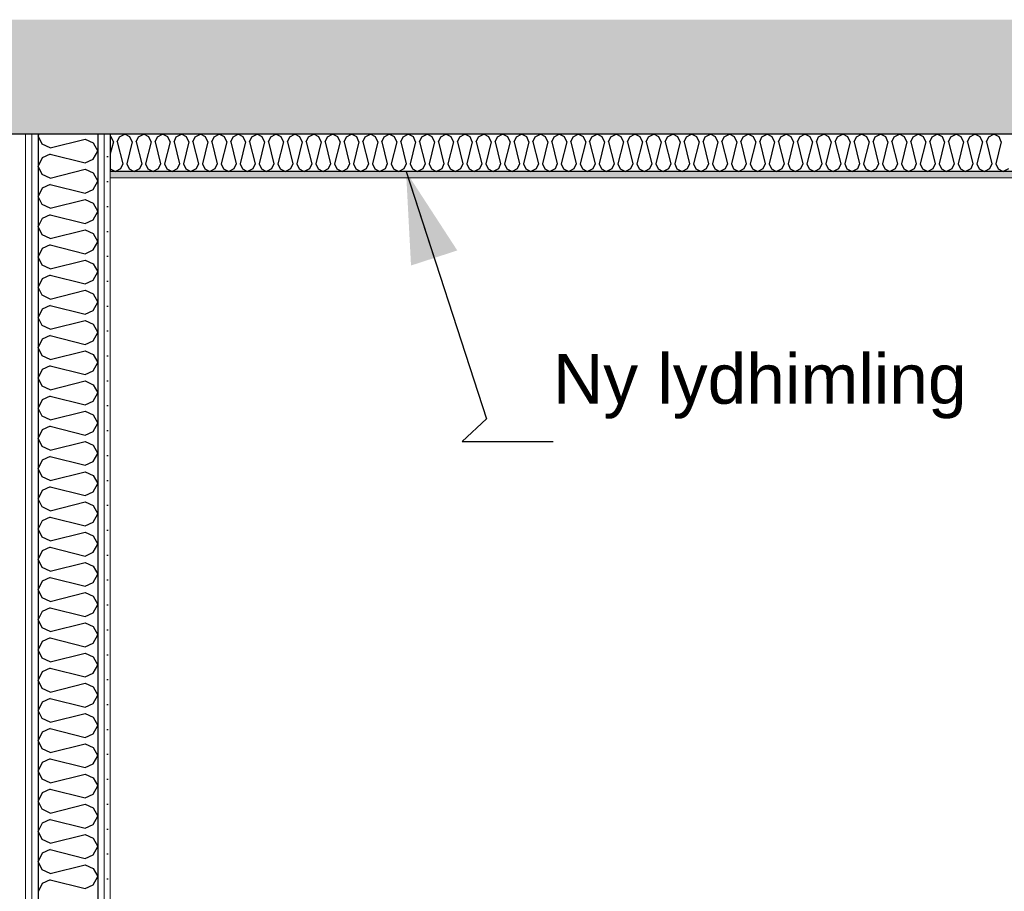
# Model space of a CAD drawing. Header units: millimetres. Extents: x -78920 to -55226, y -2070 to 13065.
# Tile 36 of 78: x -67250 to -65273, y 5100 to 6850. Entities that reach past the tile are written whole.
import ezdxf

# ---------------------------------------------------------------- set-up
doc = ezdxf.new("R2010")
doc.units = ezdxf.units.MM
doc.header["$LTSCALE"] = 0.5
doc.header["$MEASUREMENT"] = 0
doc.linetypes.add('PLINE', pattern=[0])
doc.layers.add('236- Innvendig kledning og overflate(Nye konstruksjoner)', color=7, linetype='Continuous', lineweight=0)
for name, color, linetype in [('24-- Innervegger (Skravur)(Nye konstruksjoner)', 7, 'Continuous'), ('24-- Innervegger(Nye konstruksjoner)', 7, 'Continuous'), ('251- Frittbærende dekker', 7, 'Continuous'), ('251- Frittbærende dekker (Skravur)', 7, 'Continuous'), ('256- Faste himlinger og overflatebehandling (Skravur)(Nye konstruksjoner)', 7, 'Continuous'), ('256- Faste himlinger og overflatebehandling(Nye konstruksjoner)', 7, 'Continuous'), ('832- Tekst bygning(Nye konstruksjoner)', 7, 'Continuous')]:
    doc.layers.add(name, color=color, linetype=linetype)
doc.styles.add('GENERATED_STYLE_3', font='arial.ttf')
doc.dimstyles.new('GENERATED_STYLE__2', dxfattribs={"dimtxt": 0.18, "dimasz": 182.4, "dimexe": 0.18, "dimexo": 0.0625, "dimgap": 0, "dimtad": 0, "dimtih": 1, "dimtoh": 1, "dimdec": 4, "dimzin": 0, "dimdsep": 46, "dimcen": 0.09, "dimadec": 0, "dimazin": 0, "dimtfac": 1, "dimtdec": 4, "dimtmove": 0, "dimatfit": 3, "dimldrblk": 'ARROWHEAD_5', "dimfxl": 1, "dimtolj": 1, "dimtzin": 0, "dimarcsym": 0})
pattern_1 = [(270, (0, 0), (86.60254, 0), [0, -50]), (270, (43.3, -25), (86.60254, 0), [0, -50])]

# ---------------------------------------------------------------- blocks, each defined once
blk = doc.blocks.new('*X2')
at = {"layer": '24-- Innervegger (Skravur)(Nye konstruksjoner)', "linetype": 'PLINE'}
for p, q in [((-67211.6, 6620), (-67213.2, 6616.6)), ((-67205.3, 6600.1), (-67213.2, 6616.6)), ((-67189.1, 6592.7), (-67118.7, 6610.3)), ((-67118.7, 6610.3), (-67102.4, 6602.9)), ((-67189.1, 6592.7), (-67205.3, 6600.1)), ((-67102.4, 6602.9), (-67093.2, 6586.3)), ((-67102.4, 6569.7), (-67093.2, 6586.3)), ((-67205.3, 6572.5), (-67213.2, 6555.9)), ((-67189.1, 6579.9), (-67205.3, 6572.5)), ((-67189.1, 6579.9), (-67118.7, 6562.3)), ((-67118.7, 6562.3), (-67102.4, 6569.7)), ((-67205.3, 6539.4), (-67213.2, 6555.9)), ((-67189.1, 6532), (-67118.7, 6549.6)), ((-67118.7, 6549.6), (-67102.4, 6542.2)), ((-67189.1, 6532), (-67205.3, 6539.4)), ((-67102.4, 6542.2), (-67093.2, 6525.6)), ((-67102.4, 6509), (-67093.2, 6525.6)), ((-67205.3, 6511.8), (-67213.2, 6495.2)), ((-67189.1, 6519.2), (-67205.3, 6511.8)), ((-67189.1, 6519.2), (-67118.7, 6501.6)), ((-67118.7, 6501.6), (-67102.4, 6509)), ((-67205.3, 6478.7), (-67213.2, 6495.2)), ((-67189.1, 6471.3), (-67118.7, 6488.9)), ((-67118.7, 6488.9), (-67102.4, 6481.5)), ((-67189.1, 6471.3), (-67205.3, 6478.7)), ((-67102.4, 6481.5), (-67093.2, 6464.9)), ((-67205.3, 6451.1), (-67213.2, 6434.5)), ((-67189.1, 6458.5), (-67205.3, 6451.1)), ((-67189.1, 6458.5), (-67118.7, 6440.9)), ((-67118.7, 6440.9), (-67102.4, 6448.3)), ((-67102.4, 6448.3), (-67093.2, 6464.9)), ((-67205.3, 6418), (-67213.2, 6434.5)), ((-67189.1, 6410.6), (-67118.7, 6428.2)), ((-67118.7, 6428.2), (-67102.4, 6420.8)), ((-67189.1, 6410.6), (-67205.3, 6418)), ((-67102.4, 6420.8), (-67093.2, 6404.2)), ((-67205.3, 6390.4), (-67213.2, 6373.8)), ((-67189.1, 6397.8), (-67205.3, 6390.4)), ((-67189.1, 6397.8), (-67118.7, 6380.2)), ((-67118.7, 6380.2), (-67102.4, 6387.6)), ((-67102.4, 6387.6), (-67093.2, 6404.2)), ((-67205.3, 6357.3), (-67213.2, 6373.8)), ((-67189.1, 6349.9), (-67118.7, 6367.5)), ((-67118.7, 6367.5), (-67102.4, 6360.1)), ((-67189.1, 6349.9), (-67205.3, 6357.3)), ((-67102.4, 6360.1), (-67093.2, 6343.5)), ((-67205.3, 6329.7), (-67213.2, 6313.1)), ((-67189.1, 6337.1), (-67205.3, 6329.7)), ((-67189.1, 6337.1), (-67118.7, 6319.5)), ((-67102.4, 6326.9), (-67093.2, 6343.5)), ((-67205.3, 6296.6), (-67213.2, 6313.1)), ((-67118.7, 6319.5), (-67102.4, 6326.9)), ((-67189.1, 6289.2), (-67205.3, 6296.6)), ((-67189.1, 6289.2), (-67118.7, 6306.8)), ((-67118.7, 6306.8), (-67102.4, 6299.4)), ((-67102.4, 6299.4), (-67093.2, 6282.8)), ((-67205.3, 6269), (-67213.2, 6252.4)), ((-67189.1, 6276.4), (-67205.3, 6269)), ((-67189.1, 6276.4), (-67118.7, 6258.8)), ((-67102.4, 6266.2), (-67093.2, 6282.8)), ((-67205.3, 6235.9), (-67213.2, 6252.4)), ((-67118.7, 6258.8), (-67102.4, 6266.2)), ((-67189.1, 6228.5), (-67205.3, 6235.9)), ((-67189.1, 6228.5), (-67118.7, 6246.1)), ((-67118.7, 6246.1), (-67102.4, 6238.7)), ((-67102.4, 6238.7), (-67093.2, 6222.1)), ((-67189.1, 6215.7), (-67205.3, 6208.3)), ((-67189.1, 6215.7), (-67118.7, 6198.1)), ((-67102.4, 6205.5), (-67093.2, 6222.1)), ((-67205.3, 6208.3), (-67213.2, 6191.7)), ((-67205.3, 6175.1), (-67213.2, 6191.7)), ((-67118.7, 6198.1), (-67102.4, 6205.5)), ((-67189.1, 6167.7), (-67205.3, 6175.1)), ((-67189.1, 6167.7), (-67118.7, 6185.3)), ((-67118.7, 6185.3), (-67102.4, 6178)), ((-67102.4, 6178), (-67093.2, 6161.4)), ((-67189.1, 6155), (-67205.3, 6147.6)), ((-67189.1, 6155), (-67118.7, 6137.4)), ((-67102.4, 6144.8), (-67093.2, 6161.4)), ((-67205.3, 6147.6), (-67213.2, 6131)), ((-67205.3, 6114.4), (-67213.2, 6131)), ((-67118.7, 6137.4), (-67102.4, 6144.8)), ((-67189.1, 6107), (-67205.3, 6114.4)), ((-67189.1, 6107), (-67118.7, 6124.6)), ((-67118.7, 6124.6), (-67102.4, 6117.2)), ((-67102.4, 6117.2), (-67093.2, 6100.7)), ((-67189.1, 6094.3), (-67205.3, 6086.9)), ((-67189.1, 6094.3), (-67118.7, 6076.7)), ((-67102.4, 6084.1), (-67093.2, 6100.7)), ((-67205.3, 6086.9), (-67213.2, 6070.3)), ((-67205.3, 6053.7), (-67213.2, 6070.3)), ((-67118.7, 6076.7), (-67102.4, 6084.1)), ((-67189.1, 6046.3), (-67205.3, 6053.7)), ((-67189.1, 6046.3), (-67118.7, 6063.9)), ((-67118.7, 6063.9), (-67102.4, 6056.5)), ((-67102.4, 6056.5), (-67093.2, 6040)), ((-67189.1, 6033.6), (-67205.3, 6026.2)), ((-67189.1, 6033.6), (-67118.7, 6016)), ((-67102.4, 6023.4), (-67093.2, 6040)), ((-67205.3, 6026.2), (-67213.2, 6009.6)), ((-67118.7, 6016), (-67102.4, 6023.4)), ((-67205.3, 5993), (-67213.2, 6009.6)), ((-67189.1, 5985.6), (-67205.3, 5993)), ((-67189.1, 5985.6), (-67118.7, 6003.2)), ((-67118.7, 6003.2), (-67102.4, 5995.8)), ((-67102.4, 5995.8), (-67093.2, 5979.3)), ((-67189.1, 5972.9), (-67205.3, 5965.5)), ((-67189.1, 5972.9), (-67118.7, 5955.3)), ((-67102.4, 5962.7), (-67093.2, 5979.3)), ((-67205.3, 5965.5), (-67213.2, 5948.9)), ((-67118.7, 5955.3), (-67102.4, 5962.7)), ((-67205.3, 5932.3), (-67213.2, 5948.9)), ((-67189.1, 5924.9), (-67205.3, 5932.3)), ((-67189.1, 5924.9), (-67118.7, 5942.5)), ((-67118.7, 5942.5), (-67102.4, 5935.1)), ((-67102.4, 5935.1), (-67093.2, 5918.6)), ((-67189.1, 5912.2), (-67205.3, 5904.8)), ((-67189.1, 5912.2), (-67118.7, 5894.6)), ((-67102.4, 5902), (-67093.2, 5918.6)), ((-67205.3, 5904.8), (-67213.2, 5888.2)), ((-67118.7, 5894.6), (-67102.4, 5902)), ((-67205.3, 5871.6), (-67213.2, 5888.2)), ((-67189.1, 5864.2), (-67118.7, 5881.8)), ((-67118.7, 5881.8), (-67102.4, 5874.4)), ((-67102.4, 5874.4), (-67093.2, 5857.9)), ((-67189.1, 5864.2), (-67205.3, 5871.6)), ((-67102.4, 5841.3), (-67093.2, 5857.9)), ((-67205.3, 5844.1), (-67213.2, 5827.5)), ((-67189.1, 5851.5), (-67205.3, 5844.1)), ((-67189.1, 5851.5), (-67118.7, 5833.9)), ((-67118.7, 5833.9), (-67102.4, 5841.3)), ((-67205.3, 5810.9), (-67213.2, 5827.5)), ((-67189.1, 5803.5), (-67118.7, 5821.1)), ((-67118.7, 5821.1), (-67102.4, 5813.7)), ((-67102.4, 5813.7), (-67093.2, 5797.2)), ((-67189.1, 5803.5), (-67205.3, 5810.9)), ((-67102.4, 5780.6), (-67093.2, 5797.2)), ((-67205.3, 5783.4), (-67213.2, 5766.8)), ((-67189.1, 5790.8), (-67205.3, 5783.4)), ((-67189.1, 5790.8), (-67118.7, 5773.2)), ((-67118.7, 5773.2), (-67102.4, 5780.6)), ((-67205.3, 5750.2), (-67213.2, 5766.8)), ((-67189.1, 5742.8), (-67118.7, 5760.4)), ((-67118.7, 5760.4), (-67102.4, 5753)), ((-67189.1, 5742.8), (-67205.3, 5750.2)), ((-67102.4, 5753), (-67093.2, 5736.5)), ((-67102.4, 5719.9), (-67093.2, 5736.5)), ((-67205.3, 5722.7), (-67213.2, 5706.1)), ((-67189.1, 5730.1), (-67205.3, 5722.7)), ((-67189.1, 5730.1), (-67118.7, 5712.5)), ((-67118.7, 5712.5), (-67102.4, 5719.9)), ((-67205.3, 5689.5), (-67213.2, 5706.1)), ((-67189.1, 5682.1), (-67118.7, 5699.7)), ((-67118.7, 5699.7), (-67102.4, 5692.3)), ((-67189.1, 5682.1), (-67205.3, 5689.5)), ((-67102.4, 5692.3), (-67093.2, 5675.7)), ((-67102.4, 5659.2), (-67093.2, 5675.7)), ((-67205.3, 5662), (-67213.2, 5645.4)), ((-67189.1, 5669.4), (-67205.3, 5662)), ((-67189.1, 5669.4), (-67118.7, 5651.8)), ((-67118.7, 5651.8), (-67102.4, 5659.2)), ((-67205.3, 5628.8), (-67213.2, 5645.4)), ((-67189.1, 5621.4), (-67118.7, 5639)), ((-67118.7, 5639), (-67102.4, 5631.6)), ((-67189.1, 5621.4), (-67205.3, 5628.8)), ((-67102.4, 5631.6), (-67093.2, 5615)), ((-67205.3, 5601.3), (-67213.2, 5584.7)), ((-67189.1, 5608.7), (-67205.3, 5601.3)), ((-67189.1, 5608.7), (-67118.7, 5591.1)), ((-67118.7, 5591.1), (-67102.4, 5598.5)), ((-67102.4, 5598.5), (-67093.2, 5615)), ((-67205.3, 5568.1), (-67213.2, 5584.7)), ((-67189.1, 5560.7), (-67118.7, 5578.3)), ((-67118.7, 5578.3), (-67102.4, 5570.9)), ((-67189.1, 5560.7), (-67205.3, 5568.1)), ((-67102.4, 5570.9), (-67093.2, 5554.3)), ((-67205.3, 5540.6), (-67213.2, 5524)), ((-67189.1, 5548), (-67205.3, 5540.6)), ((-67189.1, 5548), (-67118.7, 5530.4)), ((-67118.7, 5530.4), (-67102.4, 5537.8)), ((-67102.4, 5537.8), (-67093.2, 5554.3)), ((-67205.3, 5507.4), (-67213.2, 5524)), ((-67189.1, 5500), (-67118.7, 5517.6)), ((-67118.7, 5517.6), (-67102.4, 5510.2)), ((-67189.1, 5500), (-67205.3, 5507.4)), ((-67102.4, 5510.2), (-67093.2, 5493.6)), ((-67205.3, 5479.9), (-67213.2, 5463.3)), ((-67189.1, 5487.3), (-67205.3, 5479.9)), ((-67189.1, 5487.3), (-67118.7, 5469.7)), ((-67118.7, 5469.7), (-67102.4, 5477.1)), ((-67102.4, 5477.1), (-67093.2, 5493.6)), ((-67205.3, 5446.7), (-67213.2, 5463.3)), ((-67189.1, 5439.3), (-67205.3, 5446.7)), ((-67189.1, 5439.3), (-67118.7, 5456.9)), ((-67118.7, 5456.9), (-67102.4, 5449.5)), ((-67102.4, 5449.5), (-67093.2, 5432.9)), ((-67205.3, 5419.2), (-67213.2, 5402.6)), ((-67189.1, 5426.6), (-67205.3, 5419.2)), ((-67189.1, 5426.6), (-67118.7, 5409)), ((-67102.4, 5416.4), (-67093.2, 5432.9)), ((-67205.3, 5386), (-67213.2, 5402.6)), ((-67118.7, 5409), (-67102.4, 5416.4)), ((-67189.1, 5378.6), (-67205.3, 5386)), ((-67189.1, 5378.6), (-67118.7, 5396.2)), ((-67118.7, 5396.2), (-67102.4, 5388.8)), ((-67102.4, 5388.8), (-67093.2, 5372.2)), ((-67205.3, 5358.5), (-67213.2, 5341.9)), ((-67189.1, 5365.9), (-67205.3, 5358.5)), ((-67189.1, 5365.9), (-67118.7, 5348.3)), ((-67102.4, 5355.7), (-67093.2, 5372.2)), ((-67205.3, 5325.3), (-67213.2, 5341.9)), ((-67118.7, 5348.3), (-67102.4, 5355.7)), ((-67189.1, 5317.9), (-67205.3, 5325.3)), ((-67189.1, 5317.9), (-67118.7, 5335.5)), ((-67118.7, 5335.5), (-67102.4, 5328.1)), ((-67102.4, 5328.1), (-67093.2, 5311.5)), ((-67189.1, 5305.2), (-67205.3, 5297.8)), ((-67189.1, 5305.2), (-67118.7, 5287.6)), ((-67102.4, 5295), (-67093.2, 5311.5)), ((-67205.3, 5297.8), (-67213.2, 5281.2)), ((-67205.3, 5264.6), (-67213.2, 5281.2)), ((-67118.7, 5287.6), (-67102.4, 5295)), ((-67189.1, 5257.2), (-67205.3, 5264.6)), ((-67189.1, 5257.2), (-67118.7, 5274.8)), ((-67118.7, 5274.8), (-67102.4, 5267.4)), ((-67102.4, 5267.4), (-67093.2, 5250.8)), ((-67189.1, 5244.4), (-67205.3, 5237.1)), ((-67189.1, 5244.4), (-67118.7, 5226.9)), ((-67102.4, 5234.2), (-67093.2, 5250.8)), ((-67205.3, 5237.1), (-67213.2, 5220.5)), ((-67205.3, 5203.9), (-67213.2, 5220.5)), ((-67118.7, 5226.9), (-67102.4, 5234.2)), ((-67189.1, 5196.5), (-67205.3, 5203.9)), ((-67189.1, 5196.5), (-67118.7, 5214.1)), ((-67118.7, 5214.1), (-67102.4, 5206.7)), ((-67102.4, 5206.7), (-67093.2, 5190.1)), ((-67189.1, 5183.7), (-67205.3, 5176.3)), ((-67189.1, 5183.7), (-67118.7, 5166.1)), ((-67102.4, 5173.5), (-67093.2, 5190.1)), ((-67205.3, 5176.3), (-67213.2, 5159.8)), ((-67118.7, 5166.1), (-67102.4, 5173.5)), ((-67205.3, 5143.2), (-67213.2, 5159.8)), ((-67189.1, 5135.8), (-67205.3, 5143.2)), ((-67189.1, 5135.8), (-67118.7, 5153.4)), ((-67118.7, 5153.4), (-67102.4, 5146)), ((-67102.4, 5146), (-67093.2, 5129.4)), ((-67189.1, 5123), (-67205.3, 5115.6)), ((-67189.1, 5123), (-67118.7, 5105.4)), ((-67102.4, 5112.8), (-67093.2, 5129.4)), ((-67205.3, 5115.6), (-67213.2, 5099.1)), ((-67118.7, 5105.4), (-67102.4, 5112.8))]:
    blk.add_line(p, q, dxfattribs=at)
blk = doc.blocks.new('*X36')
at = {"layer": '256- Faste himlinger og overflatebehandling (Skravur)(Nye konstruksjoner)', "linetype": 'PLINE'}
for p, q in [((-67066.7, 6615.1), (-67068.2, 6615.8)), ((-67062, 6604.9), (-67068.2, 6580.4)), ((-67062, 6604.9), (-67066.7, 6615.1)), ((-67054.1, 6604.9), (-67049.4, 6615.1)), ((-67054.1, 6604.9), (-67043.1, 6560.9)), ((-67049.4, 6615.1), (-67039.1, 6620)), ((-67028.7, 6615.1), (-67039.1, 6620)), ((-67024.1, 6604.9), (-67035.1, 6560.9)), ((-67024.1, 6604.9), (-67028.7, 6615.1)), ((-67016.1, 6604.9), (-67011.5, 6615.1)), ((-67016.1, 6604.9), (-67005.1, 6560.9)), ((-67011.5, 6615.1), (-67001.1, 6620)), ((-66990.8, 6615.1), (-67001.1, 6620)), ((-66986.2, 6604.9), (-66997.2, 6560.9)), ((-66986.2, 6604.9), (-66990.8, 6615.1)), ((-66978.2, 6604.9), (-66973.6, 6615.1)), ((-66978.2, 6604.9), (-66967.2, 6560.9)), ((-66973.6, 6615.1), (-66963.2, 6620)), ((-66952.8, 6615.1), (-66963.2, 6620)), ((-66948.2, 6604.9), (-66959.2, 6560.9)), ((-66948.2, 6604.9), (-66952.8, 6615.1)), ((-66940.2, 6604.9), (-66935.6, 6615.1)), ((-66940.2, 6604.9), (-66929.2, 6560.9)), ((-66935.6, 6615.1), (-66925.3, 6620)), ((-66914.9, 6615.1), (-66925.3, 6620)), ((-66910.3, 6604.9), (-66921.3, 6560.9)), ((-66910.3, 6604.9), (-66914.9, 6615.1)), ((-66902.3, 6604.9), (-66897.7, 6615.1)), ((-66902.3, 6604.9), (-66891.3, 6560.9)), ((-66897.7, 6615.1), (-66887.3, 6620)), ((-66877, 6615.1), (-66887.3, 6620)), ((-66872.3, 6604.9), (-66883.3, 6560.9)), ((-66872.3, 6604.9), (-66877, 6615.1)), ((-66864.4, 6604.9), (-66859.7, 6615.1)), ((-66864.4, 6604.9), (-66853.4, 6560.9)), ((-66859.7, 6615.1), (-66849.4, 6620)), ((-66839, 6615.1), (-66849.4, 6620)), ((-66834.4, 6604.9), (-66845.4, 6560.9)), ((-66834.4, 6604.9), (-66839, 6615.1)), ((-66826.4, 6604.9), (-66821.8, 6615.1)), ((-66826.4, 6604.9), (-66815.4, 6560.9)), ((-66821.8, 6615.1), (-66811.4, 6620)), ((-66801.1, 6615.1), (-66811.4, 6620)), ((-66796.5, 6604.9), (-66807.5, 6560.9)), ((-66796.5, 6604.9), (-66801.1, 6615.1)), ((-66788.5, 6604.9), (-66783.9, 6615.1)), ((-66788.5, 6604.9), (-66777.5, 6560.9)), ((-66783.9, 6615.1), (-66773.5, 6620)), ((-66763.1, 6615.1), (-66773.5, 6620)), ((-66758.5, 6604.9), (-66769.5, 6560.9)), ((-66758.5, 6604.9), (-66763.1, 6615.1)), ((-66750.5, 6604.9), (-66745.9, 6615.1)), ((-66750.5, 6604.9), (-66739.5, 6560.9)), ((-66745.9, 6615.1), (-66735.6, 6620)), ((-66725.2, 6615.1), (-66735.6, 6620)), ((-66720.6, 6604.9), (-66731.6, 6560.9)), ((-66720.6, 6604.9), (-66725.2, 6615.1)), ((-66712.6, 6604.9), (-66708, 6615.1)), ((-66712.6, 6604.9), (-66701.6, 6560.9)), ((-66708, 6615.1), (-66697.6, 6620)), ((-66687.3, 6615.1), (-66697.6, 6620)), ((-66682.6, 6604.9), (-66693.6, 6560.9)), ((-66682.6, 6604.9), (-66687.3, 6615.1)), ((-66674.7, 6604.9), (-66670, 6615.1)), ((-66674.7, 6604.9), (-66663.7, 6560.9)), ((-66670, 6615.1), (-66659.7, 6620)), ((-66649.3, 6615.1), (-66659.7, 6620)), ((-66644.7, 6604.9), (-66655.7, 6560.9)), ((-66644.7, 6604.9), (-66649.3, 6615.1)), ((-66636.7, 6604.9), (-66632.1, 6615.1)), ((-66636.7, 6604.9), (-66625.7, 6560.9)), ((-66632.1, 6615.1), (-66621.7, 6620)), ((-66611.4, 6615.1), (-66621.7, 6620)), ((-66606.8, 6604.9), (-66617.8, 6560.9)), ((-66606.8, 6604.9), (-66611.4, 6615.1)), ((-66598.8, 6604.9), (-66594.2, 6615.1)), ((-66598.8, 6604.9), (-66587.8, 6560.9)), ((-66594.2, 6615.1), (-66583.8, 6620)), ((-66573.4, 6615.1), (-66583.8, 6620)), ((-66568.8, 6604.9), (-66579.8, 6560.9)), ((-66568.8, 6604.9), (-66573.4, 6615.1)), ((-66560.8, 6604.9), (-66556.2, 6615.1)), ((-66560.8, 6604.9), (-66549.8, 6560.9)), ((-66556.2, 6615.1), (-66545.9, 6620)), ((-66535.5, 6615.1), (-66545.9, 6620)), ((-66530.9, 6604.9), (-66541.9, 6560.9)), ((-66530.9, 6604.9), (-66535.5, 6615.1)), ((-66522.9, 6604.9), (-66518.3, 6615.1)), ((-66522.9, 6604.9), (-66511.9, 6560.9)), ((-66518.3, 6615.1), (-66507.9, 6620)), ((-66497.6, 6615.1), (-66507.9, 6620)), ((-66492.9, 6604.9), (-66503.9, 6560.9)), ((-66492.9, 6604.9), (-66497.6, 6615.1)), ((-66485, 6604.9), (-66480.3, 6615.1)), ((-66485, 6604.9), (-66474, 6560.9)), ((-66480.3, 6615.1), (-66470, 6620)), ((-66459.6, 6615.1), (-66470, 6620)), ((-66455, 6604.9), (-66466, 6560.9)), ((-66455, 6604.9), (-66459.6, 6615.1)), ((-66447, 6604.9), (-66442.4, 6615.1)), ((-66447, 6604.9), (-66436, 6560.9)), ((-66442.4, 6615.1), (-66432, 6620)), ((-66421.7, 6615.1), (-66432, 6620)), ((-66417.1, 6604.9), (-66428.1, 6560.9)), ((-66417.1, 6604.9), (-66421.7, 6615.1)), ((-66409.1, 6604.9), (-66404.5, 6615.1)), ((-66409.1, 6604.9), (-66398.1, 6560.9)), ((-66404.5, 6615.1), (-66394.1, 6620)), ((-66383.7, 6615.1), (-66394.1, 6620)), ((-66379.1, 6604.9), (-66390.1, 6560.9)), ((-66379.1, 6604.9), (-66383.7, 6615.1)), ((-66371.1, 6604.9), (-66366.5, 6615.1)), ((-66371.1, 6604.9), (-66360.2, 6560.9)), ((-66366.5, 6615.1), (-66356.2, 6620)), ((-66345.8, 6615.1), (-66356.2, 6620)), ((-66341.2, 6604.9), (-66352.2, 6560.9)), ((-66341.2, 6604.9), (-66345.8, 6615.1)), ((-66333.2, 6604.9), (-66328.6, 6615.1)), ((-66333.2, 6604.9), (-66322.2, 6560.9)), ((-66328.6, 6615.1), (-66318.2, 6620)), ((-66307.9, 6615.1), (-66318.2, 6620)), ((-66303.2, 6604.9), (-66314.2, 6560.9)), ((-66303.2, 6604.9), (-66307.9, 6615.1)), ((-66295.3, 6604.9), (-66290.6, 6615.1)), ((-66295.3, 6604.9), (-66284.3, 6560.9)), ((-66290.6, 6615.1), (-66280.3, 6620)), ((-66269.9, 6615.1), (-66280.3, 6620)), ((-66265.3, 6604.9), (-66276.3, 6560.9)), ((-66265.3, 6604.9), (-66269.9, 6615.1)), ((-66257.3, 6604.9), (-66252.7, 6615.1)), ((-66257.3, 6604.9), (-66246.3, 6560.9)), ((-66252.7, 6615.1), (-66242.3, 6620)), ((-66232, 6615.1), (-66242.3, 6620)), ((-66227.4, 6604.9), (-66238.4, 6560.9)), ((-66227.4, 6604.9), (-66232, 6615.1)), ((-66219.4, 6604.9), (-66214.8, 6615.1)), ((-66219.4, 6604.9), (-66208.4, 6560.9)), ((-66214.8, 6615.1), (-66204.4, 6620)), ((-66194, 6615.1), (-66204.4, 6620)), ((-66189.4, 6604.9), (-66200.4, 6560.9)), ((-66189.4, 6604.9), (-66194, 6615.1)), ((-66181.5, 6604.9), (-66176.8, 6615.1)), ((-66181.5, 6604.9), (-66170.5, 6560.9)), ((-66176.8, 6615.1), (-66166.5, 6620)), ((-66156.1, 6615.1), (-66166.5, 6620)), ((-66151.5, 6604.9), (-66162.5, 6560.9)), ((-66151.5, 6604.9), (-66156.1, 6615.1)), ((-66143.5, 6604.9), (-66138.9, 6615.1)), ((-66143.5, 6604.9), (-66132.5, 6560.9)), ((-66138.9, 6615.1), (-66128.5, 6620)), ((-66118.2, 6615.1), (-66128.5, 6620)), ((-66113.5, 6604.9), (-66124.5, 6560.9)), ((-66113.5, 6604.9), (-66118.2, 6615.1)), ((-66105.6, 6604.9), (-66100.9, 6615.1)), ((-66105.6, 6604.9), (-66094.6, 6560.9)), ((-66100.9, 6615.1), (-66090.6, 6620)), ((-66080.2, 6615.1), (-66090.6, 6620)), ((-66075.6, 6604.9), (-66086.6, 6560.9)), ((-66075.6, 6604.9), (-66080.2, 6615.1)), ((-66067.6, 6604.9), (-66063, 6615.1)), ((-66067.6, 6604.9), (-66056.6, 6560.9)), ((-66063, 6615.1), (-66052.6, 6620)), ((-66042.3, 6615.1), (-66052.6, 6620)), ((-66037.7, 6604.9), (-66048.7, 6560.9)), ((-66037.7, 6604.9), (-66042.3, 6615.1)), ((-66029.7, 6604.9), (-66025.1, 6615.1)), ((-66029.7, 6604.9), (-66018.7, 6560.9)), ((-66025.1, 6615.1), (-66014.7, 6620)), ((-66004.3, 6615.1), (-66014.7, 6620)), ((-65999.7, 6604.9), (-66010.7, 6560.9)), ((-65999.7, 6604.9), (-66004.3, 6615.1)), ((-65991.8, 6604.9), (-65987.1, 6615.1)), ((-65991.8, 6604.9), (-65980.8, 6560.9)), ((-65987.1, 6615.1), (-65976.8, 6620)), ((-65966.4, 6615.1), (-65976.8, 6620)), ((-65961.8, 6604.9), (-65972.8, 6560.9)), ((-65961.8, 6604.9), (-65966.4, 6615.1)), ((-65953.8, 6604.9), (-65949.2, 6615.1)), ((-65953.8, 6604.9), (-65942.8, 6560.9)), ((-65949.2, 6615.1), (-65938.8, 6620)), ((-65928.5, 6615.1), (-65938.8, 6620)), ((-65923.8, 6604.9), (-65934.8, 6560.9)), ((-65923.8, 6604.9), (-65928.5, 6615.1)), ((-65915.9, 6604.9), (-65911.3, 6615.1)), ((-65915.9, 6604.9), (-65904.9, 6560.9)), ((-65911.3, 6615.1), (-65900.9, 6620)), ((-65890.5, 6615.1), (-65900.9, 6620)), ((-65885.9, 6604.9), (-65896.9, 6560.9)), ((-65885.9, 6604.9), (-65890.5, 6615.1)), ((-65877.9, 6604.9), (-65873.3, 6615.1)), ((-65877.9, 6604.9), (-65866.9, 6560.9)), ((-65873.3, 6615.1), (-65863, 6620)), ((-65852.6, 6615.1), (-65863, 6620)), ((-65848, 6604.9), (-65859, 6560.9)), ((-65848, 6604.9), (-65852.6, 6615.1)), ((-65840, 6604.9), (-65835.4, 6615.1)), ((-65840, 6604.9), (-65829, 6560.9)), ((-65835.4, 6615.1), (-65825, 6620)), ((-65814.7, 6615.1), (-65825, 6620)), ((-65810, 6604.9), (-65821, 6560.9)), ((-65810, 6604.9), (-65814.7, 6615.1)), ((-65802.1, 6604.9), (-65797.4, 6615.1)), ((-65802.1, 6604.9), (-65791.1, 6560.9)), ((-65797.4, 6615.1), (-65787.1, 6620)), ((-65776.7, 6615.1), (-65787.1, 6620)), ((-65772.1, 6604.9), (-65783.1, 6560.9)), ((-65772.1, 6604.9), (-65776.7, 6615.1)), ((-65764.1, 6604.9), (-65759.5, 6615.1)), ((-65764.1, 6604.9), (-65753.1, 6560.9)), ((-65759.5, 6615.1), (-65749.1, 6620)), ((-65738.8, 6615.1), (-65749.1, 6620)), ((-65734.1, 6604.9), (-65745.1, 6560.9)), ((-65734.1, 6604.9), (-65738.8, 6615.1)), ((-65726.2, 6604.9), (-65721.6, 6615.1)), ((-65726.2, 6604.9), (-65715.2, 6560.9)), ((-65721.6, 6615.1), (-65711.2, 6620)), ((-65700.8, 6615.1), (-65711.2, 6620)), ((-65696.2, 6604.9), (-65707.2, 6560.9)), ((-65696.2, 6604.9), (-65700.8, 6615.1)), ((-65688.2, 6604.9), (-65683.6, 6615.1)), ((-65688.2, 6604.9), (-65677.2, 6560.9)), ((-65683.6, 6615.1), (-65673.3, 6620)), ((-65662.9, 6615.1), (-65673.3, 6620)), ((-65658.3, 6604.9), (-65669.3, 6560.9)), ((-65658.3, 6604.9), (-65662.9, 6615.1)), ((-65650.3, 6604.9), (-65645.7, 6615.1)), ((-65650.3, 6604.9), (-65639.3, 6560.9)), ((-65645.7, 6615.1), (-65635.3, 6620)), ((-65625, 6615.1), (-65635.3, 6620)), ((-65620.3, 6604.9), (-65631.3, 6560.9)), ((-65620.3, 6604.9), (-65625, 6615.1)), ((-65612.4, 6604.9), (-65607.7, 6615.1)), ((-65612.4, 6604.9), (-65601.4, 6560.9)), ((-65607.7, 6615.1), (-65597.4, 6620)), ((-65587, 6615.1), (-65597.4, 6620)), ((-65582.4, 6604.9), (-65593.4, 6560.9)), ((-65582.4, 6604.9), (-65587, 6615.1)), ((-65574.4, 6604.9), (-65569.8, 6615.1)), ((-65574.4, 6604.9), (-65563.4, 6560.9)), ((-65569.8, 6615.1), (-65559.4, 6620)), ((-65549.1, 6615.1), (-65559.4, 6620)), ((-65544.5, 6604.9), (-65555.5, 6560.9)), ((-65544.5, 6604.9), (-65549.1, 6615.1)), ((-65536.5, 6604.9), (-65531.9, 6615.1)), ((-65536.5, 6604.9), (-65525.5, 6560.9)), ((-65531.9, 6615.1), (-65521.5, 6620)), ((-65511.1, 6615.1), (-65521.5, 6620)), ((-65506.5, 6604.9), (-65517.5, 6560.9)), ((-65506.5, 6604.9), (-65511.1, 6615.1)), ((-65498.5, 6604.9), (-65493.9, 6615.1)), ((-65498.5, 6604.9), (-65487.5, 6560.9)), ((-65493.9, 6615.1), (-65483.6, 6620)), ((-65473.2, 6615.1), (-65483.6, 6620)), ((-65468.6, 6604.9), (-65479.6, 6560.9)), ((-65468.6, 6604.9), (-65473.2, 6615.1)), ((-65460.6, 6604.9), (-65456, 6615.1)), ((-65460.6, 6604.9), (-65449.6, 6560.9)), ((-65456, 6615.1), (-65445.6, 6620)), ((-65435.3, 6615.1), (-65445.6, 6620)), ((-65430.6, 6604.9), (-65441.6, 6560.9)), ((-65430.6, 6604.9), (-65435.3, 6615.1)), ((-65422.7, 6604.9), (-65418, 6615.1)), ((-65422.7, 6604.9), (-65411.7, 6560.9)), ((-65418, 6615.1), (-65407.7, 6620)), ((-65397.3, 6615.1), (-65407.7, 6620)), ((-65392.7, 6604.9), (-65403.7, 6560.9)), ((-65392.7, 6604.9), (-65397.3, 6615.1)), ((-65384.7, 6604.9), (-65380.1, 6615.1)), ((-65384.7, 6604.9), (-65373.7, 6560.9)), ((-65380.1, 6615.1), (-65369.7, 6620)), ((-65359.4, 6615.1), (-65369.7, 6620)), ((-65354.8, 6604.9), (-65365.8, 6560.9)), ((-65354.8, 6604.9), (-65359.4, 6615.1)), ((-65346.8, 6604.9), (-65342.2, 6615.1)), ((-65346.8, 6604.9), (-65335.8, 6560.9)), ((-65342.2, 6615.1), (-65331.8, 6620)), ((-65321.4, 6615.1), (-65331.8, 6620)), ((-65316.8, 6604.9), (-65327.8, 6560.9)), ((-65316.8, 6604.9), (-65321.4, 6615.1)), ((-65308.8, 6604.9), (-65304.2, 6615.1)), ((-65308.8, 6604.9), (-65297.8, 6560.9)), ((-65304.2, 6615.1), (-65293.9, 6620)), ((-65283.5, 6615.1), (-65293.9, 6620)), ((-65278.9, 6604.9), (-65289.9, 6560.9)), ((-65278.9, 6604.9), (-65283.5, 6615.1)), ((-67068.2, 6550.6), (-67058, 6545)), ((-67047.7, 6550.8), (-67058, 6545)), ((-67043.1, 6560.9), (-67047.7, 6550.8)), ((-67035.1, 6560.9), (-67030.5, 6550.8)), ((-67030.5, 6550.8), (-67020.1, 6545)), ((-67009.7, 6550.8), (-67020.1, 6545)), ((-67005.1, 6560.9), (-67009.7, 6550.8)), ((-66997.2, 6560.9), (-66992.5, 6550.8)), ((-66992.5, 6550.8), (-66982.2, 6545)), ((-66971.8, 6550.8), (-66982.2, 6545)), ((-66967.2, 6560.9), (-66971.8, 6550.8)), ((-66959.2, 6560.9), (-66954.6, 6550.8)), ((-66954.6, 6550.8), (-66944.2, 6545)), ((-66933.9, 6550.8), (-66944.2, 6545)), ((-66929.2, 6560.9), (-66933.9, 6550.8)), ((-66921.3, 6560.9), (-66916.6, 6550.8)), ((-66916.6, 6550.8), (-66906.3, 6545)), ((-66895.9, 6550.8), (-66906.3, 6545)), ((-66891.3, 6560.9), (-66895.9, 6550.8)), ((-66883.3, 6560.9), (-66878.7, 6550.8)), ((-66878.7, 6550.8), (-66868.3, 6545)), ((-66858, 6550.8), (-66868.3, 6545)), ((-66853.4, 6560.9), (-66858, 6550.8)), ((-66845.4, 6560.9), (-66840.8, 6550.8)), ((-66840.8, 6550.8), (-66830.4, 6545)), ((-66820, 6550.8), (-66830.4, 6545)), ((-66815.4, 6560.9), (-66820, 6550.8)), ((-66807.5, 6560.9), (-66802.8, 6550.8)), ((-66802.8, 6550.8), (-66792.5, 6545)), ((-66782.1, 6550.8), (-66792.5, 6545)), ((-66777.5, 6560.9), (-66782.1, 6550.8)), ((-66769.5, 6560.9), (-66764.9, 6550.8)), ((-66764.9, 6550.8), (-66754.5, 6545)), ((-66744.2, 6550.8), (-66754.5, 6545)), ((-66739.5, 6560.9), (-66744.2, 6550.8)), ((-66731.6, 6560.9), (-66727, 6550.8)), ((-66727, 6550.8), (-66716.6, 6545)), ((-66706.2, 6550.8), (-66716.6, 6545)), ((-66701.6, 6560.9), (-66706.2, 6550.8)), ((-66693.6, 6560.9), (-66689, 6550.8)), ((-66689, 6550.8), (-66678.7, 6545)), ((-66668.3, 6550.8), (-66678.7, 6545)), ((-66663.7, 6560.9), (-66668.3, 6550.8)), ((-66655.7, 6560.9), (-66651.1, 6550.8)), ((-66651.1, 6550.8), (-66640.7, 6545)), ((-66630.4, 6550.8), (-66640.7, 6545)), ((-66625.7, 6560.9), (-66630.4, 6550.8)), ((-66617.8, 6560.9), (-66613.1, 6550.8)), ((-66613.1, 6550.8), (-66602.8, 6545)), ((-66592.4, 6550.8), (-66602.8, 6545)), ((-66587.8, 6560.9), (-66592.4, 6550.8)), ((-66579.8, 6560.9), (-66575.2, 6550.8)), ((-66575.2, 6550.8), (-66564.8, 6545)), ((-66554.5, 6550.8), (-66564.8, 6545)), ((-66549.8, 6560.9), (-66554.5, 6550.8)), ((-66541.9, 6560.9), (-66537.3, 6550.8)), ((-66537.3, 6550.8), (-66526.9, 6545)), ((-66516.5, 6550.8), (-66526.9, 6545)), ((-66511.9, 6560.9), (-66516.5, 6550.8)), ((-66503.9, 6560.9), (-66499.3, 6550.8)), ((-66499.3, 6550.8), (-66489, 6545)), ((-66478.6, 6550.8), (-66489, 6545)), ((-66474, 6560.9), (-66478.6, 6550.8)), ((-66466, 6560.9), (-66461.4, 6550.8)), ((-66461.4, 6550.8), (-66451, 6545)), ((-66440.7, 6550.8), (-66451, 6545)), ((-66436, 6560.9), (-66440.7, 6550.8)), ((-66428.1, 6560.9), (-66423.4, 6550.8)), ((-66423.4, 6550.8), (-66413.1, 6545)), ((-66402.7, 6550.8), (-66413.1, 6545)), ((-66398.1, 6560.9), (-66402.7, 6550.8)), ((-66390.1, 6560.9), (-66385.5, 6550.8)), ((-66385.5, 6550.8), (-66375.1, 6545)), ((-66364.8, 6550.8), (-66375.1, 6545)), ((-66360.2, 6560.9), (-66364.8, 6550.8)), ((-66352.2, 6560.9), (-66347.6, 6550.8)), ((-66347.6, 6550.8), (-66337.2, 6545)), ((-66326.8, 6550.8), (-66337.2, 6545)), ((-66322.2, 6560.9), (-66326.8, 6550.8)), ((-66314.2, 6560.9), (-66309.6, 6550.8)), ((-66309.6, 6550.8), (-66299.3, 6545)), ((-66288.9, 6550.8), (-66299.3, 6545)), ((-66284.3, 6560.9), (-66288.9, 6550.8)), ((-66276.3, 6560.9), (-66271.7, 6550.8)), ((-66271.7, 6550.8), (-66261.3, 6545)), ((-66251, 6550.8), (-66261.3, 6545)), ((-66246.3, 6560.9), (-66251, 6550.8)), ((-66238.4, 6560.9), (-66233.7, 6550.8)), ((-66233.7, 6550.8), (-66223.4, 6545)), ((-66213, 6550.8), (-66223.4, 6545)), ((-66208.4, 6560.9), (-66213, 6550.8)), ((-66200.4, 6560.9), (-66195.8, 6550.8)), ((-66195.8, 6550.8), (-66185.4, 6545)), ((-66175.1, 6550.8), (-66185.4, 6545)), ((-66170.5, 6560.9), (-66175.1, 6550.8)), ((-66162.5, 6560.9), (-66157.9, 6550.8)), ((-66157.9, 6550.8), (-66147.5, 6545)), ((-66137.1, 6550.8), (-66147.5, 6545)), ((-66132.5, 6560.9), (-66137.1, 6550.8)), ((-66124.5, 6560.9), (-66119.9, 6550.8)), ((-66119.9, 6550.8), (-66109.6, 6545)), ((-66099.2, 6550.8), (-66109.6, 6545)), ((-66094.6, 6560.9), (-66099.2, 6550.8)), ((-66086.6, 6560.9), (-66082, 6550.8)), ((-66082, 6550.8), (-66071.6, 6545)), ((-66061.3, 6550.8), (-66071.6, 6545)), ((-66056.6, 6560.9), (-66061.3, 6550.8)), ((-66048.7, 6560.9), (-66044, 6550.8)), ((-66044, 6550.8), (-66033.7, 6545)), ((-66023.3, 6550.8), (-66033.7, 6545)), ((-66018.7, 6560.9), (-66023.3, 6550.8)), ((-66010.7, 6560.9), (-66006.1, 6550.8)), ((-66006.1, 6550.8), (-65995.7, 6545)), ((-65985.4, 6550.8), (-65995.7, 6545)), ((-65980.8, 6560.9), (-65985.4, 6550.8)), ((-65972.8, 6560.9), (-65968.2, 6550.8)), ((-65968.2, 6550.8), (-65957.8, 6545)), ((-65947.4, 6550.8), (-65957.8, 6545)), ((-65942.8, 6560.9), (-65947.4, 6550.8)), ((-65934.8, 6560.9), (-65930.2, 6550.8)), ((-65930.2, 6550.8), (-65919.9, 6545)), ((-65909.5, 6550.8), (-65919.9, 6545)), ((-65904.9, 6560.9), (-65909.5, 6550.8)), ((-65896.9, 6560.9), (-65892.3, 6550.8)), ((-65892.3, 6550.8), (-65881.9, 6545)), ((-65871.6, 6550.8), (-65881.9, 6545)), ((-65866.9, 6560.9), (-65871.6, 6550.8)), ((-65859, 6560.9), (-65854.3, 6550.8)), ((-65854.3, 6550.8), (-65844, 6545)), ((-65833.6, 6550.8), (-65844, 6545)), ((-65829, 6560.9), (-65833.6, 6550.8)), ((-65821, 6560.9), (-65816.4, 6550.8)), ((-65816.4, 6550.8), (-65806, 6545)), ((-65795.7, 6550.8), (-65806, 6545)), ((-65791.1, 6560.9), (-65795.7, 6550.8)), ((-65783.1, 6560.9), (-65778.5, 6550.8)), ((-65778.5, 6550.8), (-65768.1, 6545)), ((-65757.7, 6550.8), (-65768.1, 6545)), ((-65753.1, 6560.9), (-65757.7, 6550.8)), ((-65745.1, 6560.9), (-65740.5, 6550.8)), ((-65740.5, 6550.8), (-65730.2, 6545)), ((-65719.8, 6550.8), (-65730.2, 6545)), ((-65715.2, 6560.9), (-65719.8, 6550.8)), ((-65707.2, 6560.9), (-65702.6, 6550.8)), ((-65702.6, 6550.8), (-65692.2, 6545)), ((-65681.9, 6550.8), (-65692.2, 6545)), ((-65677.2, 6560.9), (-65681.9, 6550.8)), ((-65669.3, 6560.9), (-65664.6, 6550.8)), ((-65664.6, 6550.8), (-65654.3, 6545)), ((-65643.9, 6550.8), (-65654.3, 6545)), ((-65639.3, 6560.9), (-65643.9, 6550.8)), ((-65631.3, 6560.9), (-65626.7, 6550.8)), ((-65626.7, 6550.8), (-65616.3, 6545)), ((-65606, 6550.8), (-65616.3, 6545)), ((-65601.4, 6560.9), (-65606, 6550.8)), ((-65593.4, 6560.9), (-65588.8, 6550.8)), ((-65588.8, 6550.8), (-65578.4, 6545)), ((-65568, 6550.8), (-65578.4, 6545)), ((-65563.4, 6560.9), (-65568, 6550.8)), ((-65555.5, 6560.9), (-65550.8, 6550.8)), ((-65550.8, 6550.8), (-65540.5, 6545)), ((-65530.1, 6550.8), (-65540.5, 6545)), ((-65525.5, 6560.9), (-65530.1, 6550.8)), ((-65517.5, 6560.9), (-65512.9, 6550.8)), ((-65512.9, 6550.8), (-65502.5, 6545)), ((-65492.2, 6550.8), (-65502.5, 6545)), ((-65487.5, 6560.9), (-65492.2, 6550.8)), ((-65479.6, 6560.9), (-65474.9, 6550.8)), ((-65474.9, 6550.8), (-65464.6, 6545)), ((-65454.2, 6550.8), (-65464.6, 6545)), ((-65449.6, 6560.9), (-65454.2, 6550.8)), ((-65441.6, 6560.9), (-65437, 6550.8)), ((-65437, 6550.8), (-65426.6, 6545)), ((-65416.3, 6550.8), (-65426.6, 6545)), ((-65411.7, 6560.9), (-65416.3, 6550.8)), ((-65403.7, 6560.9), (-65399.1, 6550.8)), ((-65399.1, 6550.8), (-65388.7, 6545)), ((-65378.3, 6550.8), (-65388.7, 6545)), ((-65373.7, 6560.9), (-65378.3, 6550.8)), ((-65365.8, 6560.9), (-65361.1, 6550.8)), ((-65361.1, 6550.8), (-65350.8, 6545)), ((-65340.4, 6550.8), (-65350.8, 6545)), ((-65335.8, 6560.9), (-65340.4, 6550.8)), ((-65327.8, 6560.9), (-65323.2, 6550.8)), ((-65323.2, 6550.8), (-65312.8, 6545)), ((-65302.5, 6550.8), (-65312.8, 6545)), ((-65297.8, 6560.9), (-65302.5, 6550.8)), ((-65289.9, 6560.9), (-65285.3, 6550.8)), ((-65285.3, 6550.8), (-65274.9, 6545)), ((-65264.5, 6550.8), (-65274.9, 6545))]:
    blk.add_line(p, q, dxfattribs=at)
blk = doc.blocks.new('ARROWHEAD_5')
at = {"linetype": 'Continuous'}
blk.add_hatch(color=256, dxfattribs=at).paths.add_polyline_path([(-1, 0.2679), (0, 0), (-1, -0.2679)])
blk.add_line((0, 0), (-1, 0), dxfattribs=at)

msp = doc.modelspace()

# ---------------------------------------------------------------- hatches: boundary and pattern name
at = {"layer": '24-- Innervegger (Skravur)(Nye konstruksjoner)', "linetype": 'Continuous'}
h = msp.add_hatch(dxfattribs=at)
h.set_pattern_fill('Gips', color=256, style=0, pattern_type=2)
h.set_pattern_definition(pattern_1)
h.paths.add_polyline_path([(-67225.7, 6620), (-67238.2, 6620), (-67238.2, 3820), (-67225.7, 3820)])
h = msp.add_hatch(dxfattribs=at)
h.set_pattern_fill('Gips', color=256, style=0, pattern_type=2)
h.set_pattern_definition(pattern_1)
h.paths.add_polyline_path([(-67225.7, 6620), (-67225.7, 3820), (-67213.2, 3820), (-67213.2, 6620)])
h = msp.add_hatch(dxfattribs=at)
h.set_pattern_fill('Gips', color=256, style=0, pattern_type=2)
h.set_pattern_definition(pattern_1)
h.paths.add_polyline_path([(-67080.7, 6620), (-67093.2, 6620), (-67093.2, 3820), (-67080.7, 3820)])
h = msp.add_hatch(dxfattribs=at)
h.set_pattern_fill('Gips', color=256, style=0, pattern_type=2)
h.set_pattern_definition(pattern_1)
h.paths.add_polyline_path([(-67080.7, 6620), (-67080.7, 3820), (-67068.2, 3820), (-67068.2, 6620)])
at = {"layer": '251- Frittbærende dekker (Skravur)', "linetype": 'Continuous'}
h = msp.add_hatch(dxfattribs=at)
h.set_pattern_fill('Betong_strukturell', color=256, style=0, pattern_type=2)
h.set_pattern_definition([(0, (0, 0), (0, 311.7692), [30, -150]), (0, (90, 155.9), (0, 311.7692), [30, -150]), (60, (0, 0), (-270, 155.8846), [30, -150]), (60, (180, 0), (-270, 155.8846), [30, -150]), (120, (30, 0), (270, 155.8846), [30, -150]), (120, (210, 0), (270, 155.8846), [30, -150]), (0, (0, 30), (0, 60), [0, -60, 0, -90.000004]), (45, (30, 30), (-42.42641, 42.42641), [0, -45, 0, -75.000003])])
h.paths.add_polyline_path([(-61378.2, 6850), (-75168.2, 6850), (-75168.2, 6620), (-61378.2, 6620)])
at = {"layer": '256- Faste himlinger og overflatebehandling (Skravur)(Nye konstruksjoner)', "linetype": 'Continuous'}
h = msp.add_hatch(dxfattribs=at)
h.set_pattern_fill('Gips', color=256, style=0, pattern_type=2)
h.set_pattern_definition([(0, (0, 0), (0, 86.60254), [0, -50]), (0, (25, 43.3), (0, 86.60254), [0, -50])])
h.paths.add_polyline_path([(-67068.2, 6532.5), (-61590.7, 6532.5), (-61590.7, 6545), (-67068.2, 6545)])

# ---------------------------------------------------------------- linework, layer by layer
at = {"layer": '236- Innvendig kledning og overflate(Nye konstruksjoner)', "linetype": 'PLINE'}
for p, q in [((-67238.2, 6620), (-67238.2, 3820)), ((-67225.7, 6620), (-67225.7, 3820)), ((-67080.7, 6620), (-67080.7, 3820)), ((-67068.2, 6545), (-67068.2, 6532.5)), ((-67068.2, 6532.5), (-67068.2, 3820)), ((-61590.7, 6532.5), (-67068.2, 6532.5))]:
    msp.add_line(p, q, dxfattribs=at)
at = {"layer": '24-- Innervegger(Nye konstruksjoner)', "linetype": 'PLINE'}
for p, q in [((-67213.2, 6620), (-67213.2, 3820)), ((-67093.2, 6620), (-67093.2, 3820))]:
    msp.add_line(p, q, dxfattribs=at)
at = {"layer": '251- Frittbærende dekker', "linetype": 'PLINE'}
msp.add_line((-67238.2, 6620), (-68898.2, 6620), dxfattribs=at)
at = {"layer": '251- Frittbærende dekker', "linetype": 'PLINE', "flags": 128}
msp.add_lwpolyline([(-61378.2, 6620), (-61478.2, 6620), (-61526.2, 6620), (-61528.2, 6620), (-61578.2, 6620), (-61590.7, 6620), (-67068.2, 6620), (-67080.7, 6620), (-67093.2, 6620), (-67213.2, 6620), (-67225.7, 6620), (-67238.2, 6620)], dxfattribs=at)
at = {"layer": '256- Faste himlinger og overflatebehandling(Nye konstruksjoner)', "linetype": 'PLINE'}
for p in [(-67068.2, 6620), (-61590.7, 6545)]:
    msp.add_line(p, (-67068.2, 6545), dxfattribs=at)

# ---------------------------------------------------------------- block references
at = {"layer": '24-- Innervegger(Nye konstruksjoner)'}
msp.add_blockref('*X2', (0, 0), dxfattribs=at)
at = {"layer": '256- Faste himlinger og overflatebehandling(Nye konstruksjoner)'}
msp.add_blockref('*X36', (0, 0), dxfattribs=at)

# ---------------------------------------------------------------- texts
at = {"layer": '832- Tekst bygning(Nye konstruksjoner)', "linetype": 'Continuous', "insert": (-66179.1, 6048.8), "char_height": 100, "attachment_point": 7, "style": 'GENERATED_STYLE_3'}
msp.add_mtext('\\A1;{\\pql;\\fArial|b0|i0|c0|p0;\\W1.000000;Ny \\fArial|b0|i0|c0|p0;\\W1.000000;lydhimling}', dxfattribs=at)

# ---------------------------------------------------------------- leaders
at = {"layer": '832- Tekst bygning(Nye konstruksjoner)', "linetype": 'PLINE', "annotation_type": 0, "has_hookline": 1, "hookline_direction": 0, "text_width": 810}
msp.add_leader([(-66474.3, 6545), (-66312.8, 6048.8), (-66361.5, 6003.4), (-66179.1, 6003.4)], dimstyle='GENERATED_STYLE__2', dxfattribs=at)

doc.saveas('drawing.dxf')
